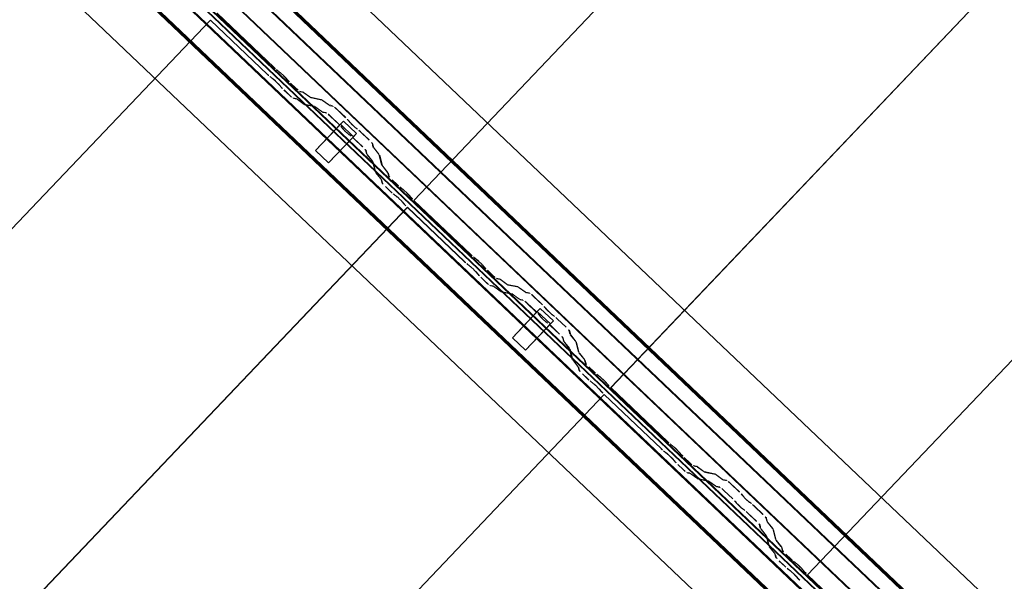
# Model space of a CAD drawing. Header units: metres. Extents: x 32343131.6 to 32343183.7, y 5699223.3 to 5699275.1.
# Tile 81 of 190: x 32343146.6 to 32343148, y 5699259.1 to 5699259.9. Entities that reach past the tile are written whole.
import ezdxf

# ---------------------------------------------------------------- set-up
doc = ezdxf.new("R2010")
doc.units = ezdxf.units.M
doc.layers.add('0-1', color=7, linetype='Continuous', lineweight=5)
for name, color, linetype, lineweight, true_color in [('A-GENM-1', 7, 'Continuous', 5, 0xcccccc), ('A-ROOF-1', 7, 'Continuous', 5, 0xcccccc), ('E-POWR-CNDT-1', 5, 'Continuous', 70, 0x0000ff), ('S-BEAM-1', 7, 'Continuous', 5, 0xcccccc)]:
    doc.layers.add(name, color=color, linetype=linetype, lineweight=lineweight, true_color=true_color)

# ---------------------------------------------------------------- blocks, each defined once
blk = doc.blocks.new('Ortgang Hochpunkt1 - Ortgang Hochpunkt-3544518-TGA_190_LP5_GR_DA-TGA-01_G_')
at = {"layer": 'A-ROOF-1'}
for p, q in [((89.4753, -25.0355), (54.6993, 8.0497)), ((89.4753, -25.0355), (54.6993, 8.0497)), ((63.2512, -0.2922), (57.5048, 5.1749)), ((63.2498, -0.292), (57.505, 5.1735)), ((63.2425, -0.2912), (57.5061, 5.1663)), ((63.2414, -0.2911), (57.5063, 5.1651)), ((63.2234, -0.2932), (57.5051, 5.147)), ((57.5053, 5.1486), (63.2249, -0.293))]:
    blk.add_line(p, q, dxfattribs=at)
blk = doc.blocks.new('Wasserleitblech1 - Wasserleitblech-3545928-TGA_190_LP5_GR_DA-TGA-01_G_')
at = {"layer": 'A-ROOF-1'}
for p, q in [((97.5593, -16.5384), (62.7833, 16.5468)), ((97.5593, -16.5384), (62.7833, 16.5468)), ((71.5402, 8.422), (65.7959, 13.887)), ((71.54, 8.4233), (65.7972, 13.8869)), ((71.5433, 8.4577), (65.8311, 13.8923)), ((65.8321, 13.8928), (71.5437, 8.4588))]:
    blk.add_line(p, q, dxfattribs=at)
blk = doc.blocks.new('construction-roof-accessories--rheinzink-rzk010047 - construction-roof-accessories--rheinzink-rzk010047-3217442-TGA_190_LP5_GR_DA-TGA-01_G_')
at = {"layer": 'A-GENM-1'}
for p, q in [((-0.0125, 0.0822), (0.0125, 0.0822)), ((0.0125, 0.0822), (-0.0125, 0.0822)), ((-0.0125, 0.0822), (-0.0125, 0.0322)), ((-0.0125, 0.0263), (-0.0125, 0.0822)), ((0.0125, 0.0822), (0.0125, 0.0263)), ((0.0125, 0.0322), (0.0125, 0.0822)), ((-0.0125, 0.0263), (-0.0125, 0.0322)), ((-0.0125, 0.0322), (0.0125, 0.0322)), ((-0.0125, 0.0322), (0.0125, 0.0322)), ((0.0125, 0.0322), (0.0125, 0.0263)), ((0.0125, 0.0263), (-0.0125, 0.0263)), ((-0.0125, 0.0263), (0.0125, 0.0263))]:
    blk.add_line(p, q, dxfattribs=at)
blk = doc.blocks.new('ARC_190_LPX_FM_Stellplätze_rvt-1-TGA_190_LP5_GR_DA-TGA-01_G_')
at = {"layer": 'S-BEAM-1'}
for p, q in [((32343147.1566, 5699259.6187), (32343155.4189, 5699268.3032)), ((32343147.1566, 5699259.6187), (32343155.4189, 5699268.3032)), ((32343147.1567, 5699259.6188), (32343155.4189, 5699268.3033)), ((32343147.1567, 5699259.6188), (32343155.4189, 5699268.3033)), ((32343147.4283, 5699259.3602), (32343155.6905, 5699268.0447)), ((32343147.4283, 5699259.3602), (32343155.6905, 5699268.0447)), ((32343147.4284, 5699259.3603), (32343155.6906, 5699268.0448)), ((32343147.4284, 5699259.3603), (32343155.6906, 5699268.0448)), ((32343147.7, 5699259.1018), (32343155.9623, 5699267.7863)), ((32343147.7, 5699259.1018), (32343155.9623, 5699267.7863)), ((32343147.7, 5699259.1017), (32343155.9622, 5699267.7862)), ((32343147.7, 5699259.1017), (32343155.9622, 5699267.7862)), ((32343146.8849, 5699259.8771), (32343146.9637, 5699259.8022)), ((32343146.9638, 5699259.8022), (32343146.885, 5699259.8772)), ((32343138.6136, 5699251.1831), (32343146.8759, 5699259.8677)), ((32343138.6136, 5699251.1831), (32343146.8759, 5699259.8677)), ((32343138.6137, 5699251.1832), (32343146.876, 5699259.8678)), ((32343138.6137, 5699251.1832), (32343146.876, 5699259.8678)), ((32343146.8759, 5699259.8677), (32343146.876, 5699259.8678)), ((32343146.876, 5699259.8678), (32343146.8759, 5699259.8677)), ((32343146.9547, 5699259.7927), (32343146.8759, 5699259.8677)), ((32343146.876, 5699259.8678), (32343146.9548, 5699259.7928)), ((32343146.9717, 5699259.7956), (32343146.967, 5699259.7994)), ((32343146.9677, 5699259.7986), (32343146.9724, 5699259.7948)), ((32343146.958, 5699259.79), (32343146.9627, 5699259.7862)), ((32343146.9634, 5699259.7854), (32343146.9587, 5699259.7892)), ((32343146.9736, 5699259.775), (32343146.9696, 5699259.7795)), ((32343146.9786, 5699259.789), (32343146.9826, 5699259.7844)), ((32343146.9834, 5699259.7838), (32343146.9794, 5699259.7883)), ((32343146.9863, 5699259.7806), (32343146.9938, 5699259.7735)), ((32343146.9939, 5699259.7736), (32343146.9864, 5699259.7807)), ((32343146.9704, 5699259.7789), (32343146.9744, 5699259.7743)), ((32343146.9848, 5699259.764), (32343146.9773, 5699259.7712)), ((32343146.9774, 5699259.7713), (32343146.9849, 5699259.7641)), ((32343147.003, 5699259.7689), (32343146.9985, 5699259.7698)), ((32343146.9996, 5699259.7688), (32343147.0041, 5699259.7679)), ((32343147.0132, 5699259.7617), (32343147.004, 5699259.7683)), ((32343147.0049, 5699259.7674), (32343147.0141, 5699259.7608)), ((32343146.9895, 5699259.7603), (32343146.994, 5699259.7594)), ((32343146.995, 5699259.7584), (32343146.9906, 5699259.7593)), ((32343146.995, 5699259.7589), (32343147.0042, 5699259.7522)), ((32343147.005, 5699259.7513), (32343146.9958, 5699259.7579)), ((32343147.0285, 5699259.7583), (32343147.014, 5699259.7612)), ((32343147.0151, 5699259.7602), (32343147.0295, 5699259.7572)), ((32343147.0387, 5699259.751), (32343147.0295, 5699259.7577)), ((32343147.0303, 5699259.7568), (32343147.0395, 5699259.7501)), ((32343147.005, 5699259.7517), (32343147.0194, 5699259.7488)), ((32343147.0205, 5699259.7478), (32343147.006, 5699259.7507)), ((32343147.0204, 5699259.7482), (32343147.0296, 5699259.7416)), ((32343147.0305, 5699259.7406), (32343147.0213, 5699259.7473)), ((32343147.0304, 5699259.7411), (32343147.0354, 5699259.7401)), ((32343147.0364, 5699259.739), (32343147.0315, 5699259.74)), ((32343147.0444, 5699259.7496), (32343147.0395, 5699259.7506)), ((32343147.0405, 5699259.7495), (32343147.0455, 5699259.7485)), ((32343147.0501, 5699259.7448), (32343147.0624, 5699259.733)), ((32343147.0625, 5699259.7331), (32343147.0502, 5699259.7449)), ((32343147.0534, 5699259.7236), (32343147.0411, 5699259.7353)), ((32343147.0412, 5699259.7354), (32343147.0535, 5699259.7236)), ((32343147.0658, 5699259.7295), (32343147.0676, 5699259.7273)), ((32343147.0686, 5699259.7265), (32343147.0668, 5699259.7287)), ((32343147.0586, 5699259.7178), (32343147.0568, 5699259.72)), ((32343147.0578, 5699259.7192), (32343147.0596, 5699259.717)), ((32343147.078, 5699259.718), (32343147.0758, 5699259.7196)), ((32343147.0766, 5699259.7187), (32343147.0789, 5699259.717)), ((32343147.0826, 5699259.7138), (32343147.095, 5699259.7021)), ((32343147.095, 5699259.7022), (32343147.0827, 5699259.7139)), ((32343147.0667, 5699259.7101), (32343147.069, 5699259.7085)), ((32343147.0699, 5699259.7076), (32343147.0676, 5699259.7092)), ((32343147.0859, 5699259.6926), (32343147.0736, 5699259.7043)), ((32343147.0737, 5699259.7044), (32343147.086, 5699259.6927)), ((32343147.0912, 5699259.6833), (32343147.0899, 5699259.6882)), ((32343147.091, 5699259.6872), (32343147.0923, 5699259.6823)), ((32343147.099, 5699259.6976), (32343147.1002, 5699259.6928)), ((32343147.1013, 5699259.6918), (32343147.1, 5699259.6966)), ((32343147.1008, 5699259.6918), (32343147.1079, 5699259.6829)), ((32343147.1089, 5699259.6821), (32343147.1018, 5699259.691)), ((32343147.0989, 5699259.6734), (32343147.0918, 5699259.6823)), ((32343147.0928, 5699259.6815), (32343147.0999, 5699259.6726)), ((32343147.1031, 5699259.6584), (32343147.0994, 5699259.6727)), ((32343147.1005, 5699259.6717), (32343147.1042, 5699259.6574)), ((32343147.1084, 5699259.6822), (32343147.1121, 5699259.6679)), ((32343147.1132, 5699259.6668), (32343147.1095, 5699259.6811)), ((32343147.1108, 5699259.6485), (32343147.1037, 5699259.6574)), ((32343147.1127, 5699259.6669), (32343147.1198, 5699259.658)), ((32343147.1208, 5699259.6572), (32343147.1137, 5699259.6661)), ((32343147.1203, 5699259.6572), (32343147.1215, 5699259.6529)), ((32343147.1047, 5699259.6566), (32343147.1118, 5699259.6477)), ((32343147.1124, 5699259.6434), (32343147.1113, 5699259.6478)), ((32343147.1124, 5699259.6468), (32343147.1135, 5699259.6424)), ((32343147.1225, 5699259.6518), (32343147.1214, 5699259.6562)), ((32343147.1341, 5699259.6403), (32343147.1265, 5699259.6474)), ((32343147.1265, 5699259.6473), (32343147.134, 5699259.6402)), ((32343147.1249, 5699259.6307), (32343147.1174, 5699259.6378)), ((32343147.1175, 5699259.6379), (32343147.125, 5699259.6308)), ((32343147.142, 5699259.6337), (32343147.1372, 5699259.6375)), ((32343147.1379, 5699259.6367), (32343147.1427, 5699259.6329)), ((32343147.1282, 5699259.628), (32343147.133, 5699259.6242)), ((32343147.1337, 5699259.6234), (32343147.1289, 5699259.6272)), ((32343147.1438, 5699259.613), (32343147.1398, 5699259.6175)), ((32343147.1407, 5699259.6169), (32343147.1447, 5699259.6123)), ((32343147.1488, 5699259.627), (32343147.1529, 5699259.6225)), ((32343147.1537, 5699259.6218), (32343147.1497, 5699259.6264)), ((32343147.1567, 5699259.6188), (32343147.1566, 5699259.6187)), ((32343147.1566, 5699259.6187), (32343147.1567, 5699259.6188)), ((32343147.1566, 5699259.6187), (32343147.2354, 5699259.5437)), ((32343147.2355, 5699259.5438), (32343147.1567, 5699259.6188)), ((32343138.8853, 5699250.9247), (32343147.1476, 5699259.6092)), ((32343138.8853, 5699250.9247), (32343147.1476, 5699259.6092)), ((32343138.8854, 5699250.9248), (32343147.1476, 5699259.6093)), ((32343138.8854, 5699250.9248), (32343147.1476, 5699259.6093)), ((32343147.1476, 5699259.6092), (32343147.1476, 5699259.6093)), ((32343147.1476, 5699259.6093), (32343147.2265, 5699259.5343)), ((32343147.1476, 5699259.6093), (32343147.1476, 5699259.6092)), ((32343147.2264, 5699259.5342), (32343147.1476, 5699259.6092)), ((32343147.2434, 5699259.5372), (32343147.2387, 5699259.541)), ((32343147.2394, 5699259.5402), (32343147.2441, 5699259.5364)), ((32343147.2296, 5699259.5315), (32343147.2344, 5699259.5277)), ((32343147.2351, 5699259.5269), (32343147.2303, 5699259.5307)), ((32343147.2503, 5699259.5305), (32343147.2543, 5699259.526)), ((32343147.2551, 5699259.5253), (32343147.2511, 5699259.5299)), ((32343147.258, 5699259.5222), (32343147.2655, 5699259.515)), ((32343147.2656, 5699259.5151), (32343147.2581, 5699259.5223)), ((32343147.2453, 5699259.5165), (32343147.2412, 5699259.521)), ((32343147.2421, 5699259.5204), (32343147.2461, 5699259.5158)), ((32343147.2565, 5699259.5055), (32343147.249, 5699259.5127)), ((32343147.2491, 5699259.5128), (32343147.2566, 5699259.5056)), ((32343147.2747, 5699259.5104), (32343147.2702, 5699259.5113)), ((32343147.2713, 5699259.5103), (32343147.2757, 5699259.5094)), ((32343147.2849, 5699259.5032), (32343147.2757, 5699259.5099)), ((32343147.2765, 5699259.5089), (32343147.2858, 5699259.5023)), ((32343147.2612, 5699259.5019), (32343147.2657, 5699259.501)), ((32343147.2667, 5699259.4999), (32343147.2623, 5699259.5008)), ((32343147.2667, 5699259.5004), (32343147.2759, 5699259.4937)), ((32343147.2767, 5699259.4928), (32343147.2675, 5699259.4995)), ((32343147.3002, 5699259.4998), (32343147.2857, 5699259.5027)), ((32343147.2867, 5699259.5017), (32343147.3012, 5699259.4988)), ((32343147.3104, 5699259.4926), (32343147.3011, 5699259.4992)), ((32343147.302, 5699259.4983), (32343147.3112, 5699259.4916)), ((32343147.2767, 5699259.4932), (32343147.2911, 5699259.4903)), ((32343147.2922, 5699259.4893), (32343147.2777, 5699259.4922)), ((32343147.2921, 5699259.4897), (32343147.3013, 5699259.4831)), ((32343147.3022, 5699259.4822), (32343147.293, 5699259.4888)), ((32343147.3021, 5699259.4826), (32343147.3071, 5699259.4816)), ((32343147.3081, 5699259.4806), (32343147.3032, 5699259.4816)), ((32343147.3161, 5699259.4911), (32343147.3112, 5699259.4921)), ((32343147.3122, 5699259.4911), (32343147.3172, 5699259.4901)), ((32343147.3218, 5699259.4863), (32343147.3341, 5699259.4746)), ((32343147.3342, 5699259.4747), (32343147.3219, 5699259.4864)), ((32343147.3251, 5699259.4651), (32343147.3127, 5699259.4768)), ((32343147.3128, 5699259.4769), (32343147.3252, 5699259.4652)), ((32343147.3375, 5699259.471), (32343147.3393, 5699259.4688)), ((32343147.3403, 5699259.468), (32343147.3385, 5699259.4702)), ((32343147.3303, 5699259.4593), (32343147.3285, 5699259.4615)), ((32343147.3295, 5699259.4607), (32343147.3312, 5699259.4585)), ((32343147.3497, 5699259.4595), (32343147.3474, 5699259.4612)), ((32343147.3483, 5699259.4602), (32343147.3506, 5699259.4586)), ((32343147.3543, 5699259.4553), (32343147.3666, 5699259.4436)), ((32343147.3667, 5699259.4437), (32343147.3544, 5699259.4554)), ((32343147.3384, 5699259.4517), (32343147.3407, 5699259.45)), ((32343147.3416, 5699259.4491), (32343147.3393, 5699259.4508)), ((32343147.3576, 5699259.4341), (32343147.3453, 5699259.4458)), ((32343147.3454, 5699259.4459), (32343147.3577, 5699259.4342)), ((32343147.3629, 5699259.4248), (32343147.3616, 5699259.4297)), ((32343147.3627, 5699259.4287), (32343147.364, 5699259.4238)), ((32343147.3706, 5699259.4392), (32343147.3719, 5699259.4343)), ((32343147.373, 5699259.4333), (32343147.3717, 5699259.4382)), ((32343147.3725, 5699259.4333), (32343147.3796, 5699259.4245)), ((32343147.3806, 5699259.4236), (32343147.3735, 5699259.4325)), ((32343147.3706, 5699259.415), (32343147.3635, 5699259.4238)), ((32343147.3645, 5699259.423), (32343147.3716, 5699259.4142)), ((32343147.3748, 5699259.3999), (32343147.3711, 5699259.4142)), ((32343147.3722, 5699259.4132), (32343147.3758, 5699259.3989)), ((32343147.3801, 5699259.4237), (32343147.3838, 5699259.4094)), ((32343147.3849, 5699259.4084), (32343147.3812, 5699259.4227)), ((32343147.3844, 5699259.4084), (32343147.3915, 5699259.3995)), ((32343147.3925, 5699259.3987), (32343147.3854, 5699259.4076)), ((32343147.3825, 5699259.3901), (32343147.3754, 5699259.3989)), ((32343147.3764, 5699259.3981), (32343147.3835, 5699259.3892)), ((32343147.3841, 5699259.3849), (32343147.383, 5699259.3893)), ((32343147.3841, 5699259.3883), (32343147.3852, 5699259.3839)), ((32343147.392, 5699259.3988), (32343147.3931, 5699259.3944)), ((32343147.3942, 5699259.3934), (32343147.3931, 5699259.3978)), ((32343147.3981, 5699259.3888), (32343147.4057, 5699259.3817)), ((32343147.4057, 5699259.3818), (32343147.3982, 5699259.3889)), ((32343147.3966, 5699259.3722), (32343147.3891, 5699259.3794)), ((32343147.3892, 5699259.3795), (32343147.3967, 5699259.3723)), ((32343147.4137, 5699259.3752), (32343147.4089, 5699259.379)), ((32343147.4096, 5699259.3782), (32343147.4144, 5699259.3744)), ((32343147.3999, 5699259.3695), (32343147.4047, 5699259.3657)), ((32343147.4054, 5699259.3649), (32343147.4006, 5699259.3687)), ((32343147.4155, 5699259.3545), (32343147.4115, 5699259.3591)), ((32343147.4123, 5699259.3584), (32343147.4164, 5699259.3538)), ((32343147.4205, 5699259.3685), (32343147.4246, 5699259.364)), ((32343147.4254, 5699259.3633), (32343147.4214, 5699259.3679)), ((32343147.4284, 5699259.3603), (32343147.4283, 5699259.3602)), ((32343147.4283, 5699259.3602), (32343147.4284, 5699259.3603)), ((32343147.4283, 5699259.3602), (32343147.5071, 5699259.2852)), ((32343147.5072, 5699259.2853), (32343147.4284, 5699259.3603)), ((32343139.157, 5699250.6662), (32343147.4192, 5699259.3507)), ((32343139.157, 5699250.6662), (32343147.4192, 5699259.3507)), ((32343139.1571, 5699250.6663), (32343147.4193, 5699259.3508)), ((32343139.1571, 5699250.6663), (32343147.4193, 5699259.3508)), ((32343147.4192, 5699259.3507), (32343147.4193, 5699259.3508)), ((32343147.4193, 5699259.3508), (32343147.4192, 5699259.3507)), ((32343147.4981, 5699259.2757), (32343147.4192, 5699259.3507)), ((32343147.4193, 5699259.3508), (32343147.4982, 5699259.2758)), ((32343147.5151, 5699259.2787), (32343147.5104, 5699259.2825)), ((32343147.5111, 5699259.2817), (32343147.5158, 5699259.2779)), ((32343147.5013, 5699259.273), (32343147.5061, 5699259.2692)), ((32343147.5068, 5699259.2684), (32343147.502, 5699259.2722)), ((32343147.522, 5699259.272), (32343147.526, 5699259.2675)), ((32343147.5268, 5699259.2668), (32343147.5228, 5699259.2714)), ((32343147.5297, 5699259.2637), (32343147.5372, 5699259.2565)), ((32343147.5373, 5699259.2566), (32343147.5298, 5699259.2638)), ((32343147.517, 5699259.258), (32343147.5129, 5699259.2626)), ((32343147.5138, 5699259.2619), (32343147.5178, 5699259.2573)), ((32343147.5282, 5699259.2471), (32343147.5207, 5699259.2542)), ((32343147.5208, 5699259.2543), (32343147.5283, 5699259.2471)), ((32343147.5464, 5699259.252), (32343147.5419, 5699259.2529)), ((32343147.543, 5699259.2518), (32343147.5474, 5699259.2509)), ((32343147.5566, 5699259.2447), (32343147.5474, 5699259.2514)), ((32343147.5482, 5699259.2505), (32343147.5574, 5699259.2438)), ((32343147.5329, 5699259.2434), (32343147.5373, 5699259.2425)), ((32343147.5384, 5699259.2414), (32343147.534, 5699259.2423)), ((32343147.5383, 5699259.2419), (32343147.5476, 5699259.2352)), ((32343147.5484, 5699259.2343), (32343147.5392, 5699259.241)), ((32343147.5718, 5699259.2413), (32343147.5574, 5699259.2443)), ((32343147.5584, 5699259.2432), (32343147.5729, 5699259.2403)), ((32343147.582, 5699259.2341), (32343147.5728, 5699259.2407)), ((32343147.5737, 5699259.2398), (32343147.5829, 5699259.2332)), ((32343147.5483, 5699259.2348), (32343147.5628, 5699259.2318)), ((32343147.5639, 5699259.2308), (32343147.5494, 5699259.2337)), ((32343147.5638, 5699259.2313), (32343147.573, 5699259.2246)), ((32343147.5739, 5699259.2237), (32343147.5647, 5699259.2303)), ((32343147.5738, 5699259.2241), (32343147.5788, 5699259.2231)), ((32343147.5798, 5699259.2221), (32343147.5749, 5699259.2231)), ((32343147.5878, 5699259.2326), (32343147.5828, 5699259.2336)), ((32343147.5839, 5699259.2326), (32343147.5888, 5699259.2316)), ((32343147.6059, 5699259.2162), (32343147.5935, 5699259.2279)), ((32343147.5935, 5699259.2278), (32343147.6058, 5699259.2161)), ((32343147.5968, 5699259.2066), (32343147.5844, 5699259.2183)), ((32343147.5845, 5699259.2184), (32343147.5969, 5699259.2067)), ((32343147.6092, 5699259.2125), (32343147.611, 5699259.2103)), ((32343147.612, 5699259.2095), (32343147.6102, 5699259.2117)), ((32343147.602, 5699259.2008), (32343147.6002, 5699259.203)), ((32343147.6011, 5699259.2022), (32343147.6029, 5699259.2)), ((32343147.6214, 5699259.201), (32343147.6191, 5699259.2027)), ((32343147.62, 5699259.2018), (32343147.6223, 5699259.2001)), ((32343147.626, 5699259.1968), (32343147.6383, 5699259.1851)), ((32343147.6384, 5699259.1852), (32343147.6261, 5699259.1969)), ((32343147.6101, 5699259.1932), (32343147.6124, 5699259.1915)), ((32343147.6132, 5699259.1906), (32343147.611, 5699259.1923)), ((32343147.6293, 5699259.1756), (32343147.617, 5699259.1874)), ((32343147.6171, 5699259.1874), (32343147.6294, 5699259.1757)), ((32343147.6346, 5699259.1663), (32343147.6333, 5699259.1712)), ((32343147.6344, 5699259.1702), (32343147.6356, 5699259.1653)), ((32343147.6423, 5699259.1807), (32343147.6436, 5699259.1758)), ((32343147.6447, 5699259.1748), (32343147.6434, 5699259.1797)), ((32343147.6442, 5699259.1748), (32343147.6513, 5699259.166)), ((32343147.6523, 5699259.1652), (32343147.6452, 5699259.174)), ((32343147.6423, 5699259.1565), (32343147.6352, 5699259.1654)), ((32343147.6361, 5699259.1645), (32343147.6433, 5699259.1557)), ((32343147.6464, 5699259.1414), (32343147.6428, 5699259.1557)), ((32343147.6439, 5699259.1547), (32343147.6475, 5699259.1404)), ((32343147.6518, 5699259.1652), (32343147.6555, 5699259.1509)), ((32343147.6566, 5699259.1499), (32343147.6529, 5699259.1642)), ((32343147.6561, 5699259.1499), (32343147.6632, 5699259.1411)), ((32343147.6642, 5699259.1402), (32343147.6571, 5699259.1491)), ((32343147.6542, 5699259.1316), (32343147.6471, 5699259.1405)), ((32343147.648, 5699259.1396), (32343147.6551, 5699259.1308)), ((32343147.6558, 5699259.1264), (32343147.6547, 5699259.1308)), ((32343147.6558, 5699259.1298), (32343147.6569, 5699259.1254)), ((32343147.6637, 5699259.1403), (32343147.6648, 5699259.1359)), ((32343147.6659, 5699259.1349), (32343147.6648, 5699259.1393)), ((32343147.6698, 5699259.1304), (32343147.6773, 5699259.1232)), ((32343147.6774, 5699259.1233), (32343147.6699, 5699259.1305)), ((32343147.6683, 5699259.1137), (32343147.6608, 5699259.1209)), ((32343147.6609, 5699259.121), (32343147.6684, 5699259.1138)), ((32343147.6854, 5699259.1167), (32343147.6806, 5699259.1205)), ((32343147.6813, 5699259.1197), (32343147.6861, 5699259.1159)), ((32343147.6716, 5699259.111), (32343147.6763, 5699259.1072)), ((32343147.6771, 5699259.1064), (32343147.6723, 5699259.1102)), ((32343147.6872, 5699259.096), (32343147.6832, 5699259.1006)), ((32343147.6922, 5699259.1101), (32343147.6962, 5699259.1055)), ((32343147.6971, 5699259.1048), (32343147.693, 5699259.1094)), ((32343147.7789, 5699259.0268), (32343147.7, 5699259.1018)), ((32343147.7, 5699259.1018), (32343147.7, 5699259.1017)), ((32343147.7, 5699259.1017), (32343147.7, 5699259.1018)), ((32343147.7, 5699259.1017), (32343147.7788, 5699259.0267)), ((32343147.684, 5699259.0999), (32343147.6881, 5699259.0954))]:
    blk.add_line(p, q, dxfattribs=at)
for centre, major_axis, ratio, start_param, end_param in [((32343146.9642, 5699259.8026), (-0.00543, 0.00517), 0.087156, 1.570797, 2.355304), ((32343146.9642, 5699259.8026), (-0.00435, 0.00414), 0.087156, 1.570797, 2.355303), ((32343146.9753, 5699259.7916), (-0.00543, 0.00517), 0.087155, 3.927883, 5.496894), ((32343146.9753, 5699259.7916), (-0.00435, 0.00414), 0.087155, 3.927885, 5.496896), ((32343146.9551, 5699259.7931), (-0.00543, 0.00517), 0.087156, 1.570796, 2.355303), ((32343146.9551, 5699259.7931), (-0.00435, 0.00414), 0.087155, 1.570796, 2.355305), ((32343146.9662, 5699259.7822), (-0.00543, 0.00517), 0.087156, 3.927883, 5.496895), ((32343146.9662, 5699259.7822), (-0.00435, 0.00414), 0.087156, 3.927883, 5.496895), ((32343146.9868, 5699259.7811), (-0.00543, 0.00517), 0.087155, 0.78629, 1.570796), ((32343146.9868, 5699259.7811), (-0.00435, 0.00414), 0.087155, 0.786291, 1.570796), ((32343146.9777, 5699259.7716), (-0.00543, 0.00517), 0.087156, 0.786291, 1.570797), ((32343146.9777, 5699259.7716), (-0.00435, 0.00414), 0.087155, 0.786291, 1.570797), ((32343146.9943, 5699259.774), (-0.00543, 0.00517), 0.087156, 1.570796, 3.003608), ((32343146.9943, 5699259.774), (-0.00435, 0.00414), 0.087156, 1.570796, 3.003604), ((32343147.0083, 5699259.7637), (-0.00543, 0.00517), 0.087155, 5.711274, 6.145199), ((32343147.0083, 5699259.7637), (-0.00435, 0.00414), 0.087156, 5.711277, 6.145196), ((32343146.9853, 5699259.7645), (-0.00543, 0.00517), 0.087156, 1.570796, 3.003604), ((32343146.9853, 5699259.7645), (-0.00435, 0.00414), 0.087156, 1.570796, 3.003606), ((32343146.9993, 5699259.7542), (-0.00543, 0.00517), 0.087156, 5.711274, 6.145196), ((32343146.9993, 5699259.7542), (-0.00435, 0.00414), 0.087156, 5.711273, 6.1452), ((32343147.0097, 5699259.7654), (-0.00435, 0.00414), 0.087156, 2.569684, 3.003604), ((32343147.0097, 5699259.7654), (-0.00543, 0.00517), 0.087156, 2.569681, 3.003604), ((32343147.0338, 5699259.7531), (-0.00543, 0.00517), 0.087156, 5.711273, 6.145196), ((32343147.0338, 5699259.7531), (-0.00435, 0.00414), 0.087156, 5.711277, 6.145197), ((32343147.0007, 5699259.7559), (-0.00435, 0.00414), 0.087156, 2.569681, 3.0036), ((32343147.0007, 5699259.7559), (-0.00543, 0.00517), 0.087156, 2.569685, 3.003603), ((32343147.0248, 5699259.7436), (-0.00543, 0.00517), 0.087156, 5.711274, 6.145196), ((32343147.0248, 5699259.7436), (-0.00435, 0.00414), 0.087156, 5.711273, 6.145197), ((32343147.0262, 5699259.7452), (-0.00435, 0.00414), 0.087156, 2.569681, 3.003602), ((32343147.0262, 5699259.7452), (-0.00543, 0.00517), 0.087156, 2.569686, 3.003603), ((32343147.0407, 5699259.7349), (-0.00543, 0.00517), 0.087156, 4.712389, 6.145196), ((32343147.0407, 5699259.7349), (-0.00435, 0.00414), 0.087156, 4.712389, 6.145196), ((32343147.0352, 5699259.7547), (-0.00435, 0.00414), 0.087156, 2.569683, 3.003604), ((32343147.0352, 5699259.7547), (-0.00543, 0.00517), 0.087156, 2.569681, 3.003603), ((32343147.0497, 5699259.7444), (-0.00543, 0.00517), 0.087156, 4.712389, 6.145196), ((32343147.0497, 5699259.7444), (-0.00435, 0.00414), 0.087156, 4.712389, 6.145196), ((32343147.062, 5699259.7327), (-0.00435, 0.00414), 0.087156, 3.741008, 4.712389), ((32343147.062, 5699259.7327), (-0.00543, 0.00517), 0.087156, 3.741009, 4.712389), ((32343147.0724, 5699259.7233), (-0.00543, 0.00517), 0.087156, 0.599417, 2.542172), ((32343147.0724, 5699259.7233), (-0.00435, 0.00414), 0.087156, 0.599417, 2.542176), ((32343147.053, 5699259.7232), (-0.00435, 0.00414), 0.087156, 3.741009, 4.712389), ((32343147.053, 5699259.7232), (-0.00543, 0.00517), 0.087156, 3.741008, 4.712389), ((32343147.0633, 5699259.7138), (-0.00543, 0.00517), 0.087156, 0.599419, 2.542175), ((32343147.0633, 5699259.7138), (-0.00435, 0.00414), 0.087156, 0.599417, 2.542174), ((32343147.0823, 5699259.7134), (-0.00543, 0.00517), 0.087156, 4.712389, 5.683767), ((32343147.0823, 5699259.7134), (-0.00435, 0.00414), 0.087156, 4.712389, 5.683768), ((32343147.0733, 5699259.7039), (-0.00543, 0.00517), 0.087156, 4.712389, 5.683768), ((32343147.0733, 5699259.7039), (-0.00435, 0.00414), 0.087156, 4.712389, 5.683769), ((32343147.0946, 5699259.7017), (-0.00435, 0.00414), 0.087156, 3.279585, 4.712389), ((32343147.0946, 5699259.7017), (-0.00543, 0.00517), 0.087155, 3.279582, 4.712389), ((32343147.0856, 5699259.6922), (-0.00435, 0.00414), 0.087156, 3.279582, 4.71239), ((32343147.0856, 5699259.6922), (-0.00543, 0.00517), 0.087155, 3.279585, 4.71239), ((32343147.1056, 5699259.6877), (-0.00543, 0.00517), 0.087156, 0.137989, 0.571911), ((32343147.1056, 5699259.6877), (-0.00435, 0.00414), 0.087156, 0.137992, 0.571912), ((32343147.0966, 5699259.6782), (-0.00543, 0.00517), 0.087156, 0.137991, 0.571912), ((32343147.0966, 5699259.6782), (-0.00435, 0.00414), 0.087156, 0.137989, 0.571914), ((32343147.0951, 5699259.6767), (-0.00435, 0.00414), 0.087156, 3.279582, 3.713505), ((32343147.0951, 5699259.6767), (-0.00543, 0.00517), 0.087155, 3.279583, 3.713505), ((32343147.1041, 5699259.6862), (-0.00435, 0.00414), 0.087156, 3.27958, 3.713505), ((32343147.1041, 5699259.6862), (-0.00543, 0.00517), 0.087155, 3.279582, 3.713505), ((32343147.1085, 5699259.6533), (-0.00543, 0.00517), 0.087156, 0.13799, 0.571912), ((32343147.1085, 5699259.6533), (-0.00435, 0.00414), 0.087156, 0.137989, 0.571914), ((32343147.1175, 5699259.6628), (-0.00543, 0.00517), 0.087156, 0.137989, 0.571913), ((32343147.1175, 5699259.6628), (-0.00435, 0.00414), 0.087156, 0.137991, 0.571912), ((32343147.116, 5699259.6613), (-0.00435, 0.00414), 0.087155, 3.279577, 3.713505), ((32343147.107, 5699259.6518), (-0.00435, 0.00414), 0.087156, 3.279581, 3.713502), ((32343147.107, 5699259.6518), (-0.00543, 0.00517), 0.087156, 3.279584, 3.713505), ((32343147.116, 5699259.6613), (-0.00543, 0.00517), 0.087156, 3.279581, 3.713503), ((32343147.1269, 5699259.6478), (-0.00543, 0.00517), 0.087156, 0.137989, 1.570796), ((32343147.1269, 5699259.6478), (-0.00435, 0.00414), 0.087156, 0.137988, 1.570796), ((32343147.1179, 5699259.6383), (-0.00543, 0.00517), 0.087156, 0.13799, 1.570796), ((32343147.1179, 5699259.6383), (-0.00435, 0.00414), 0.087156, 0.137989, 1.570797), ((32343147.1254, 5699259.6312), (-0.00543, 0.00517), 0.087156, 1.570797, 2.355303), ((32343147.1254, 5699259.6312), (-0.00435, 0.00414), 0.087156, 1.570797, 2.355304), ((32343147.1344, 5699259.6406), (-0.00543, 0.00517), 0.087155, 1.570797, 2.355301), ((32343147.1344, 5699259.6406), (-0.00435, 0.00414), 0.087155, 1.570797, 2.355303), ((32343147.1455, 5699259.6297), (-0.00543, 0.00517), 0.087155, 3.927883, 5.496897), ((32343147.1455, 5699259.6297), (-0.00435, 0.00414), 0.087155, 3.927882, 5.496896), ((32343147.1365, 5699259.6202), (-0.00543, 0.00517), 0.087156, 3.92788, 5.496895), ((32343147.1365, 5699259.6202), (-0.00435, 0.00414), 0.087156, 3.927883, 5.496897), ((32343147.157, 5699259.6191), (-0.00543, 0.00517), 0.087156, 0.78629, 1.570796), ((32343147.157, 5699259.6191), (-0.00435, 0.00414), 0.087156, 0.786292, 1.570796), ((32343147.148, 5699259.6097), (-0.00543, 0.00517), 0.087155, 0.786291, 1.570797), ((32343147.148, 5699259.6097), (-0.00435, 0.00414), 0.087156, 0.78629, 1.570796), ((32343147.2359, 5699259.5441), (-0.00543, 0.00517), 0.087156, 1.570796, 2.3553), ((32343147.2359, 5699259.5441), (-0.00435, 0.00414), 0.087156, 1.570796, 2.355303), ((32343147.2469, 5699259.5332), (-0.00543, 0.00517), 0.087156, 3.927883, 5.496896), ((32343147.2469, 5699259.5332), (-0.00435, 0.00414), 0.087156, 3.927885, 5.496896), ((32343147.2268, 5699259.5347), (-0.00543, 0.00517), 0.087156, 1.570796, 2.355302), ((32343147.2268, 5699259.5347), (-0.00435, 0.00414), 0.087156, 1.570796, 2.355307), ((32343147.2379, 5699259.5237), (-0.00543, 0.00517), 0.087156, 3.927883, 5.496895), ((32343147.2379, 5699259.5237), (-0.00435, 0.00414), 0.087156, 3.927883, 5.49689), ((32343147.2585, 5699259.5226), (-0.00543, 0.00517), 0.087155, 0.786291, 1.570796), ((32343147.2585, 5699259.5226), (-0.00435, 0.00414), 0.087155, 0.786291, 1.570797), ((32343147.2494, 5699259.5132), (-0.00543, 0.00517), 0.087156, 0.786291, 1.570796), ((32343147.2494, 5699259.5132), (-0.00435, 0.00414), 0.087156, 0.78629, 1.570796), ((32343147.266, 5699259.5155), (-0.00543, 0.00517), 0.087156, 1.570796, 3.003603), ((32343147.266, 5699259.5155), (-0.00435, 0.00414), 0.087156, 1.570796, 3.003604), ((32343147.28, 5699259.5053), (-0.00543, 0.00517), 0.087155, 5.711274, 6.145198), ((32343147.28, 5699259.5053), (-0.00435, 0.00414), 0.087156, 5.711272, 6.145196), ((32343147.257, 5699259.506), (-0.00543, 0.00517), 0.087156, 1.570796, 3.003604), ((32343147.257, 5699259.506), (-0.00435, 0.00414), 0.087156, 1.570796, 3.003607), ((32343147.271, 5699259.4958), (-0.00543, 0.00517), 0.087156, 5.711274, 6.145196), ((32343147.271, 5699259.4958), (-0.00435, 0.00414), 0.087156, 5.711273, 6.145199), ((32343147.2814, 5699259.5069), (-0.00435, 0.00414), 0.087156, 2.569683, 3.003604), ((32343147.2814, 5699259.5069), (-0.00543, 0.00517), 0.087156, 2.569681, 3.003603), ((32343147.3055, 5699259.4946), (-0.00543, 0.00517), 0.087156, 5.711274, 6.145198), ((32343147.3055, 5699259.4946), (-0.00435, 0.00414), 0.087156, 5.711276, 6.145196), ((32343147.2724, 5699259.4974), (-0.00435, 0.00414), 0.087156, 2.56968, 3.003606), ((32343147.2724, 5699259.4974), (-0.00543, 0.00517), 0.087156, 2.569682, 3.003603), ((32343147.2965, 5699259.4851), (-0.00543, 0.00517), 0.087156, 5.711274, 6.145196), ((32343147.2965, 5699259.4851), (-0.00435, 0.00414), 0.087156, 5.711273, 6.145198), ((32343147.2979, 5699259.4868), (-0.00435, 0.00414), 0.087156, 2.569681, 3.003605), ((32343147.2979, 5699259.4868), (-0.00543, 0.00517), 0.087156, 2.569683, 3.003603), ((32343147.3124, 5699259.4764), (-0.00543, 0.00517), 0.087156, 4.712389, 6.145196), ((32343147.3069, 5699259.4962), (-0.00435, 0.00414), 0.087156, 2.569683, 3.003604), ((32343147.3069, 5699259.4962), (-0.00543, 0.00517), 0.087156, 2.569681, 3.003603), ((32343147.3214, 5699259.4859), (-0.00543, 0.00517), 0.087156, 4.712389, 6.145195), ((32343147.3214, 5699259.4859), (-0.00435, 0.00414), 0.087156, 4.712389, 6.145196), ((32343147.3124, 5699259.4764), (-0.00435, 0.00414), 0.087156, 4.712389, 6.145206), ((32343147.3337, 5699259.4742), (-0.00435, 0.00414), 0.087156, 3.74101, 4.712389), ((32343147.3337, 5699259.4742), (-0.00543, 0.00517), 0.087156, 3.74101, 4.712389), ((32343147.3441, 5699259.4648), (-0.00543, 0.00517), 0.087156, 0.599417, 2.54217), ((32343147.3441, 5699259.4648), (-0.00435, 0.00414), 0.087156, 0.599417, 2.542175), ((32343147.3247, 5699259.4647), (-0.00435, 0.00414), 0.087155, 3.74101, 4.712389), ((32343147.3247, 5699259.4647), (-0.00543, 0.00517), 0.087156, 3.74101, 4.712389), ((32343147.335, 5699259.4553), (-0.00543, 0.00517), 0.087156, 0.599416, 2.542175), ((32343147.335, 5699259.4553), (-0.00435, 0.00414), 0.087156, 0.599417, 2.542175), ((32343147.354, 5699259.4549), (-0.00543, 0.00517), 0.087156, 4.712389, 5.683765), ((32343147.354, 5699259.4549), (-0.00435, 0.00414), 0.087156, 4.712389, 5.683768), ((32343147.3449, 5699259.4455), (-0.00543, 0.00517), 0.087156, 4.712389, 5.683768), ((32343147.3449, 5699259.4455), (-0.00435, 0.00414), 0.087156, 4.712389, 5.68377), ((32343147.3663, 5699259.4432), (-0.00435, 0.00414), 0.087155, 3.279588, 4.71239), ((32343147.3663, 5699259.4432), (-0.00543, 0.00517), 0.087156, 3.279582, 4.71239), ((32343147.3573, 5699259.4337), (-0.00435, 0.00414), 0.087155, 3.279582, 4.712389), ((32343147.3573, 5699259.4337), (-0.00543, 0.00517), 0.087155, 3.279584, 4.71239), ((32343147.3773, 5699259.4292), (-0.00543, 0.00517), 0.087156, 0.137989, 0.57191), ((32343147.3773, 5699259.4292), (-0.00435, 0.00414), 0.087156, 0.13799, 0.571912), ((32343147.3683, 5699259.4197), (-0.00543, 0.00517), 0.087156, 0.137992, 0.571912), ((32343147.3683, 5699259.4197), (-0.00435, 0.00414), 0.087156, 0.137988, 0.571913), ((32343147.3668, 5699259.4182), (-0.00435, 0.00414), 0.087155, 3.279582, 3.713505), ((32343147.3668, 5699259.4182), (-0.00543, 0.00517), 0.087156, 3.279578, 3.713505), ((32343147.3758, 5699259.4277), (-0.00435, 0.00414), 0.087156, 3.279582, 3.713505), ((32343147.3758, 5699259.4277), (-0.00543, 0.00517), 0.087156, 3.279581, 3.713502), ((32343147.3802, 5699259.3948), (-0.00543, 0.00517), 0.087156, 0.137988, 0.571912), ((32343147.3892, 5699259.4043), (-0.00543, 0.00517), 0.087156, 0.137989, 0.571912), ((32343147.3892, 5699259.4043), (-0.00435, 0.00414), 0.087156, 0.137988, 0.571912), ((32343147.3877, 5699259.4028), (-0.00435, 0.00414), 0.087156, 3.279587, 3.713505), ((32343147.3802, 5699259.3948), (-0.00435, 0.00414), 0.087155, 0.13799, 0.571917), ((32343147.3786, 5699259.3933), (-0.00435, 0.00414), 0.087156, 3.279581, 3.713503), ((32343147.3786, 5699259.3933), (-0.00543, 0.00517), 0.087156, 3.27958, 3.713505), ((32343147.3877, 5699259.4028), (-0.00543, 0.00517), 0.087156, 3.279581, 3.713503), ((32343147.3986, 5699259.3893), (-0.00543, 0.00517), 0.087156, 0.137989, 1.570796), ((32343147.3986, 5699259.3893), (-0.00435, 0.00414), 0.087155, 0.137987, 1.570796), ((32343147.3896, 5699259.3798), (-0.00543, 0.00517), 0.087156, 0.13799, 1.570796), ((32343147.3896, 5699259.3798), (-0.00435, 0.00414), 0.087156, 0.137989, 1.570797), ((32343147.3971, 5699259.3727), (-0.00543, 0.00517), 0.087156, 1.570796, 2.355302), ((32343147.3971, 5699259.3727), (-0.00435, 0.00414), 0.087156, 1.570796, 2.355303), ((32343147.4061, 5699259.3822), (-0.00435, 0.00414), 0.087156, 1.570796, 2.355302), ((32343147.4061, 5699259.3822), (-0.00543, 0.00517), 0.087156, 1.570796, 2.355303), ((32343147.4172, 5699259.3712), (-0.00543, 0.00517), 0.087155, 3.927883, 5.496896), ((32343147.4172, 5699259.3712), (-0.00435, 0.00414), 0.087155, 3.927881, 5.496896), ((32343147.4082, 5699259.3617), (-0.00543, 0.00517), 0.087156, 3.92788, 5.496895), ((32343147.4082, 5699259.3617), (-0.00435, 0.00414), 0.087156, 3.927883, 5.496891), ((32343147.4287, 5699259.3607), (-0.00543, 0.00517), 0.087156, 0.78629, 1.570797), ((32343147.4287, 5699259.3607), (-0.00435, 0.00414), 0.087156, 0.786293, 1.570796), ((32343147.4197, 5699259.3512), (-0.00543, 0.00517), 0.087155, 0.786292, 1.570797), ((32343147.4197, 5699259.3512), (-0.00435, 0.00414), 0.087155, 0.78629, 1.570797), ((32343147.5075, 5699259.2857), (-0.00543, 0.00517), 0.087156, 1.570796, 2.355302), ((32343147.5075, 5699259.2857), (-0.00435, 0.00414), 0.087156, 1.570796, 2.355302), ((32343147.5186, 5699259.2747), (-0.00543, 0.00517), 0.087156, 3.927883, 5.496897), ((32343147.5186, 5699259.2747), (-0.00435, 0.00414), 0.087156, 3.927881, 5.496895), ((32343147.4985, 5699259.2762), (-0.00543, 0.00517), 0.087156, 1.570797, 2.355302), ((32343147.4985, 5699259.2762), (-0.00435, 0.00414), 0.087156, 1.570796, 2.355307), ((32343147.5096, 5699259.2652), (-0.00543, 0.00517), 0.087156, 3.927884, 5.496895), ((32343147.5096, 5699259.2652), (-0.00435, 0.00414), 0.087156, 3.927883, 5.49689), ((32343147.5301, 5699259.2642), (-0.00543, 0.00517), 0.087155, 0.786291, 1.570797), ((32343147.5301, 5699259.2642), (-0.00435, 0.00414), 0.087155, 0.786296, 1.570797), ((32343147.5211, 5699259.2547), (-0.00543, 0.00517), 0.087156, 0.786291, 1.570796), ((32343147.5211, 5699259.2547), (-0.00435, 0.00414), 0.087156, 0.78629, 1.570796), ((32343147.5377, 5699259.257), (-0.00543, 0.00517), 0.087156, 1.570796, 3.003603), ((32343147.5377, 5699259.257), (-0.00435, 0.00414), 0.087156, 1.570796, 3.003604), ((32343147.5517, 5699259.2468), (-0.00543, 0.00517), 0.087155, 5.711273, 6.145198), ((32343147.5517, 5699259.2468), (-0.00435, 0.00414), 0.087156, 5.711273, 6.145197), ((32343147.5286, 5699259.2475), (-0.00543, 0.00517), 0.087156, 1.570796, 3.003604), ((32343147.5286, 5699259.2475), (-0.00435, 0.00414), 0.087156, 1.570796, 3.003602), ((32343147.5427, 5699259.2373), (-0.00543, 0.00517), 0.087156, 5.711268, 6.145196), ((32343147.5427, 5699259.2373), (-0.00435, 0.00414), 0.087156, 5.711273, 6.145201), ((32343147.5531, 5699259.2484), (-0.00435, 0.00414), 0.087156, 2.569683, 3.003604), ((32343147.5531, 5699259.2484), (-0.00543, 0.00517), 0.087156, 2.56968, 3.003601), ((32343147.5772, 5699259.2361), (-0.00543, 0.00517), 0.087156, 5.711273, 6.145201), ((32343147.5772, 5699259.2361), (-0.00435, 0.00414), 0.087156, 5.711273, 6.145196), ((32343147.5441, 5699259.2389), (-0.00435, 0.00414), 0.087156, 2.569681, 3.003607), ((32343147.5441, 5699259.2389), (-0.00543, 0.00517), 0.087156, 2.56968, 3.003604), ((32343147.5681, 5699259.2267), (-0.00543, 0.00517), 0.087156, 5.711271, 6.145196), ((32343147.5681, 5699259.2267), (-0.00435, 0.00414), 0.087156, 5.711273, 6.145202), ((32343147.5696, 5699259.2283), (-0.00435, 0.00414), 0.087156, 2.56968, 3.003605), ((32343147.5696, 5699259.2283), (-0.00543, 0.00517), 0.087155, 2.56968, 3.003604), ((32343147.5841, 5699259.2179), (-0.00543, 0.00517), 0.087156, 4.712389, 6.145196), ((32343147.5786, 5699259.2378), (-0.00435, 0.00414), 0.087156, 2.569684, 3.003604), ((32343147.5786, 5699259.2378), (-0.00543, 0.00517), 0.087156, 2.56968, 3.003601), ((32343147.5931, 5699259.2274), (-0.00543, 0.00517), 0.087156, 4.712389, 6.145196), ((32343147.5931, 5699259.2274), (-0.00435, 0.00414), 0.087156, 4.712389, 6.145196), ((32343147.5841, 5699259.2179), (-0.00435, 0.00414), 0.087156, 4.712389, 6.145203), ((32343147.6054, 5699259.2157), (-0.00435, 0.00414), 0.087156, 3.741009, 4.712389), ((32343147.6054, 5699259.2157), (-0.00543, 0.00517), 0.087155, 3.74101, 4.712389), ((32343147.6157, 5699259.2063), (-0.00543, 0.00517), 0.087156, 0.599417, 2.542176), ((32343147.6157, 5699259.2063), (-0.00435, 0.00414), 0.087156, 0.599418, 2.542175), ((32343147.5964, 5699259.2062), (-0.00435, 0.00414), 0.087156, 3.74101, 4.712389), ((32343147.5964, 5699259.2062), (-0.00543, 0.00517), 0.087156, 3.741011, 4.712389), ((32343147.6067, 5699259.1968), (-0.00543, 0.00517), 0.087155, 0.599417, 2.542176), ((32343147.6067, 5699259.1968), (-0.00435, 0.00414), 0.087156, 0.599417, 2.542175), ((32343147.6256, 5699259.1965), (-0.00543, 0.00517), 0.087156, 4.712389, 5.683766), ((32343147.6256, 5699259.1965), (-0.00435, 0.00414), 0.087156, 4.712389, 5.683768), ((32343147.6166, 5699259.187), (-0.00543, 0.00517), 0.087156, 4.712389, 5.683768), ((32343147.6166, 5699259.187), (-0.00435, 0.00414), 0.087156, 4.712389, 5.683769), ((32343147.638, 5699259.1847), (-0.00435, 0.00414), 0.087155, 3.279585, 4.71239), ((32343147.638, 5699259.1847), (-0.00543, 0.00517), 0.087156, 3.279582, 4.71239), ((32343147.629, 5699259.1753), (-0.00435, 0.00414), 0.087156, 3.279581, 4.712389), ((32343147.629, 5699259.1753), (-0.00543, 0.00517), 0.087156, 3.27958, 4.712389), ((32343147.649, 5699259.1708), (-0.00543, 0.00517), 0.087156, 0.137989, 0.57191), ((32343147.649, 5699259.1708), (-0.00435, 0.00414), 0.087156, 0.137984, 0.571912), ((32343147.64, 5699259.1613), (-0.00543, 0.00517), 0.087156, 0.137988, 0.571912), ((32343147.64, 5699259.1613), (-0.00435, 0.00414), 0.087156, 0.137988, 0.571907), ((32343147.6384, 5699259.1598), (-0.00435, 0.00414), 0.087156, 3.279581, 3.713502), ((32343147.6384, 5699259.1598), (-0.00543, 0.00517), 0.087156, 3.279577, 3.713505), ((32343147.6475, 5699259.1692), (-0.00435, 0.00414), 0.087156, 3.279583, 3.713505), ((32343147.6475, 5699259.1692), (-0.00543, 0.00517), 0.087156, 3.279582, 3.713506), ((32343147.6519, 5699259.1364), (-0.00543, 0.00517), 0.087156, 0.137989, 0.571912), ((32343147.6609, 5699259.1458), (-0.00543, 0.00517), 0.087156, 0.137989, 0.571913), ((32343147.6609, 5699259.1458), (-0.00435, 0.00414), 0.087156, 0.137987, 0.571912), ((32343147.6519, 5699259.1364), (-0.00435, 0.00414), 0.087155, 0.13799, 0.571916), ((32343147.6503, 5699259.1349), (-0.00435, 0.00414), 0.087156, 3.279581, 3.713503), ((32343147.6503, 5699259.1349), (-0.00543, 0.00517), 0.087155, 3.279579, 3.713505), ((32343147.6594, 5699259.1443), (-0.00435, 0.00414), 0.087156, 3.279585, 3.713505), ((32343147.6594, 5699259.1443), (-0.00543, 0.00517), 0.087156, 3.279581, 3.713502), ((32343147.6703, 5699259.1308), (-0.00543, 0.00517), 0.087156, 0.137989, 1.570796), ((32343147.6703, 5699259.1308), (-0.00435, 0.00414), 0.087156, 0.137983, 1.570797), ((32343147.6613, 5699259.1214), (-0.00543, 0.00517), 0.087155, 0.137991, 1.570797), ((32343147.6613, 5699259.1214), (-0.00435, 0.00414), 0.087155, 0.13799, 1.570797), ((32343147.6688, 5699259.1142), (-0.00543, 0.00517), 0.087156, 1.570796, 2.355302), ((32343147.6688, 5699259.1142), (-0.00435, 0.00414), 0.087156, 1.570796, 2.355304), ((32343147.6778, 5699259.1237), (-0.00543, 0.00517), 0.087156, 1.570796, 2.355303), ((32343147.6778, 5699259.1237), (-0.00435, 0.00414), 0.087156, 1.570796, 2.355302), ((32343147.6889, 5699259.1127), (-0.00543, 0.00517), 0.087155, 3.927883, 5.496896), ((32343147.6889, 5699259.1127), (-0.00435, 0.00414), 0.087155, 3.927886, 5.496896), ((32343147.6799, 5699259.1032), (-0.00543, 0.00517), 0.087156, 3.92788, 5.496895), ((32343147.6799, 5699259.1032), (-0.00435, 0.00414), 0.087156, 3.927883, 5.496891), ((32343147.7004, 5699259.1022), (-0.00543, 0.00517), 0.087155, 0.78629, 1.570796), ((32343147.7004, 5699259.1022), (-0.00435, 0.00414), 0.087156, 0.786293, 1.570797), ((32343147.6914, 5699259.0927), (-0.00543, 0.00517), 0.087155, 0.786292, 1.570797), ((32343147.6914, 5699259.0927), (-0.00435, 0.00414), 0.087155, 0.78629, 1.570797)]:
    blk.add_ellipse(centre, major_axis=major_axis, ratio=ratio, start_param=start_param, end_param=end_param, dxfattribs=at)
at = {"layer": 'A-GENM-1', "rotation": 136.4272566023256}
for p in [(32343147.0865, 5699259.7387), (32343147.3582, 5699259.4802)]:
    blk.add_blockref('construction-roof-accessories--rheinzink-rzk010047 - construction-roof-accessories--rheinzink-rzk010047-3217442-TGA_190_LP5_GR_DA-TGA-01_G_', p, dxfattribs=at)
at = {"layer": 'A-ROOF-1'}
for name, p in [('Ortgang Hochpunkt1 - Ortgang Hochpunkt-3544518-TGA_190_LP5_GR_DA-TGA-01_G_', (32343086.0386, 5699257.8795)), ('Wasserleitblech1 - Wasserleitblech-3545928-TGA_190_LP5_GR_DA-TGA-01_G_', (32343077.7673, 5699249.1855))]:
    blk.add_blockref(name, p, dxfattribs=at)

msp = doc.modelspace()

# ---------------------------------------------------------------- linework, layer by layer
at = {"layer": 'E-POWR-CNDT-1'}
for p, q in [((32343140.69561, 5699265.87038), (32343149.32257, 5699257.66286)), ((32343140.60652, 5699265.77675), (32343149.23342, 5699257.56929))]:
    msp.add_line(p, q, dxfattribs=at)

# ---------------------------------------------------------------- block references
at = {"layer": '0-1'}
msp.add_blockref('ARC_190_LPX_FM_Stellplätze_rvt-1-TGA_190_LP5_GR_DA-TGA-01_G_', (0, 0), dxfattribs=at)

doc.saveas('drawing.dxf')
